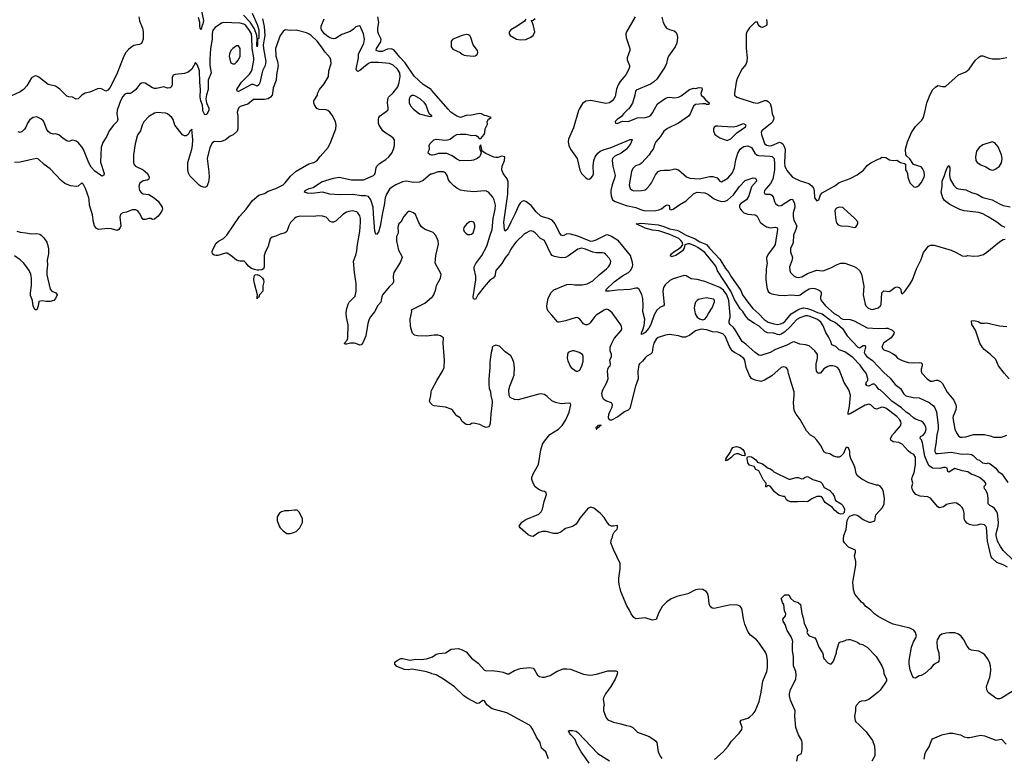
# Model space of a CAD drawing. Header units: inches. Extents: x 2220522 to 2384314, y 721474 to 893490.
# Tile 225 of 256: x 2325585 to 2336141, y 843040 to 850960. Entities that reach past the tile are written whole.
import ezdxf

# ---------------------------------------------------------------- set-up
doc = ezdxf.new("R2010")
doc.units = ezdxf.units.IN
doc.header["$MEASUREMENT"] = 0
for name, color, linetype in [('C3824', 7, 'Continuous'), ('C3825', 7, 'Continuous'), ('C3834', 7, 'Continuous'), ('C3835', 7, 'Continuous')]:
    doc.layers.add(name, color=color, linetype=linetype)

msp = doc.modelspace()

# ---------------------------------------------------------------- linework, layer by layer
at = {"layer": 'C3824', "color": 5}
for points, elevation in [([(2327926, 850000), (2327916, 849970), (2327923, 849930), (2327925, 849810), (2327924, 849790), (2327915, 849765), (2327873, 849727), (2327841, 849710), (2327790, 849672), (2327750, 849653), (2327730, 849649), (2327670, 849654), (2327650, 849637), (2327625, 849590), (2327595, 849470), (2327613, 849330), (2327616, 849270), (2327610, 849218), (2327590, 849173), (2327570, 849159), (2327530, 849172), (2327510, 849186), (2327410, 849287), (2327393, 849313), (2327387, 849350), (2327386, 849430), (2327431, 849570), (2327438, 849610), (2327440, 849670), (2327430, 849786), (2327426, 849774), (2327410, 849764), (2327390, 849730), (2327370, 849713), (2327350, 849713), (2327330, 849725), (2327248, 849828), (2327230, 849890), (2327216, 849910), (2327170, 849950), (2327150, 849957), (2327056, 849964), (2327030, 849958), (2326970, 849923), (2326915, 849865), (2326897, 849830), (2326881, 849770), (2326853, 849730), (2326845, 849710), (2326822, 849630), (2326805, 849510), (2326805, 849430), (2326810, 849410), (2326825, 849390), (2326908, 849350), (2326934, 849330), (2326954, 849310), (2326973, 849270), (2326970, 849250), (2326950, 849240), (2326909, 849231), (2326873, 849207), (2326864, 849190), (2326862, 849170), (2326871, 849130), (2326888, 849108), (2326910, 849094), (2326970, 849084), (2327028, 849050), (2327070, 849015), (2327113, 848950), (2327115, 848930), (2327108, 848910), (2327090, 848881), (2327070, 848855), (2327030, 848821), (2327010, 848819), (2326990, 848829), (2326970, 848830), (2326930, 848816), (2326910, 848818), (2326890, 848841), (2326875, 848875), (2326850, 848910), (2326830, 848920), (2326790, 848921), (2326730, 848896), (2326690, 848889), (2326665, 848875), (2326657, 848843), (2326668, 848750), (2326662, 848730), (2326648, 848710), (2326630, 848701), (2326570, 848717), (2326530, 848720), (2326430, 848711), (2326410, 848721), (2326388, 848750), (2326376, 848790), (2326367, 848867), (2326332, 848970), (2326330, 849030), (2326325, 849050), (2326290, 849149), (2326270, 849193), (2326250, 849209), (2326210, 849176), (2326190, 849172), (2326130, 849180), (2326070, 849204), (2326030, 849234), (2325910, 849361), (2325848, 849408), (2325786, 849466), (2325770, 849470), (2325730, 849465), (2325590, 849433), (2325530, 849430)], 180), ([(2326635, 850000), (2326631, 849990), (2326625, 849950), (2326636, 849890), (2326630, 849870), (2326589, 849830), (2326544, 849770), (2326520, 849710), (2326477, 849643), (2326458, 849590), (2326451, 849431), (2326490, 849310), (2326488, 849292), (2326476, 849284), (2326470, 849282), (2326450, 849293), (2326390, 849335), (2326350, 849379), (2326325, 849425), (2326268, 849568), (2326250, 849595), (2326210, 849642), (2326190, 849659), (2326170, 849666), (2326150, 849667), (2326110, 849655), (2326090, 849661), (2326050, 849685), (2326006, 849726), (2325970, 849736), (2325947, 849733), (2325910, 849745), (2325890, 849761), (2325872, 849790), (2325851, 849850), (2325835, 849875), (2325810, 849898), (2325790, 849909), (2325770, 849917), (2325730, 849910), (2325710, 849900), (2325690, 849882), (2325670, 849852), (2325651, 849809), (2325635, 849785), (2325610, 849761), (2325590, 849752), (2325570, 849757)], 160), ([(2327612, 850000), (2327612, 849990), (2327590, 849945), (2327570, 849940), (2327550, 849981), (2327548, 850000)], 160), ([(2330000, 848686), (2329932, 848712), (2329910, 848724), (2329890, 848742), (2329865, 848785), (2329830, 848870), (2329808, 848888), (2329770, 848905), (2329750, 848902), (2329743, 848897), (2329703, 848850), (2329671, 848789), (2329651, 848770), (2329643, 848750), (2329639, 848730), (2329644, 848690), (2329642, 848670), (2329626, 848634), (2329625, 848590), (2329646, 848490), (2329680, 848430), (2329685, 848410), (2329663, 848357), (2329596, 848250), (2329589, 848210), (2329594, 848150), (2329587, 848133), (2329550, 848098), (2329476, 848010), (2329466, 847990), (2329456, 847930), (2329425, 847895), (2329390, 847827), (2329346, 847774), (2329333, 847750), (2329316, 847704), (2329297, 847570), (2329264, 847496), (2329247, 847473), (2329230, 847469), (2329190, 847487), (2329170, 847490), (2329130, 847490), (2329090, 847480), (2329070, 847481), (2329066, 847490), (2329096, 847524), (2329102, 847550), (2329108, 847688), (2329090, 847770), (2329085, 847810), (2329090, 847850), (2329107, 847910), (2329117, 847930), (2329183, 847997), (2329192, 848048), (2329194, 848130), (2329173, 848250), (2329163, 848370), (2329190, 848436), (2329200, 848480), (2329207, 848550), (2329233, 848690), (2329238, 848790), (2329237, 848830), (2329230, 848857), (2329210, 848890), (2329198, 848898), (2329150, 848909), (2329115, 848905), (2329090, 848897), (2329050, 848870), (2328978, 848802), (2328950, 848788), (2328930, 848788), (2328915, 848795), (2328870, 848843), (2328830, 848855), (2328790, 848857), (2328730, 848850), (2328593, 848853), (2328550, 848842), (2328530, 848829), (2328490, 848786), (2328470, 848750), (2328450, 848690), (2328430, 848675), (2328378, 848662), (2328330, 848638), (2328290, 848629), (2328269, 848611), (2328249, 848531), (2328216, 848464), (2328205, 848430), (2328206, 848310), (2328199, 848290), (2328181, 848279), (2328150, 848274), (2328130, 848276), (2328101, 848281), (2328070, 848292), (2328037, 848317), (2328010, 848354), (2327990, 848369), (2327949, 848369), (2327910, 848381), (2327850, 848433), (2327810, 848457), (2327790, 848457), (2327710, 848432), (2327690, 848430), (2327670, 848436), (2327653, 848450), (2327647, 848470), (2327652, 848490), (2327690, 848563), (2327715, 848585), (2327770, 848615), (2327807, 848650), (2327943, 848850), (2328013, 848927), (2328080, 849020), (2328150, 849077), (2328210, 849095), (2328250, 849121), (2328330, 849149), (2328409, 849191), (2328430, 849210), (2328490, 849282), (2328550, 849337), (2328685, 849415), (2328739, 849430), (2328770, 849448), (2328806, 849494), (2328891, 849589), (2328921, 849650), (2328975, 849790), (2328979, 849830), (2328972, 849870), (2328936, 849936), (2328910, 849969), (2328890, 849985), (2328870, 849993), (2328796, 849996), (2328789, 850000)], 180), ([(2330000, 849305), (2329990, 849302), (2329910, 849235), (2329870, 849219), (2329810, 849216), (2329730, 849229), (2329690, 849223), (2329617, 849190), (2329570, 849162), (2329550, 849143), (2329517, 849090), (2329503, 849050), (2329494, 848970), (2329473, 848890), (2329450, 848746), (2329430, 848681), (2329410, 848657), (2329398, 848670), (2329394, 848694), (2329377, 848877), (2329375, 848950), (2329351, 849030), (2329323, 849063), (2329292, 849072), (2329250, 849072), (2329154, 849086), (2329010, 849082), (2328910, 849090), (2328830, 849110), (2328750, 849099), (2328710, 849098), (2328670, 849101), (2328639, 849110), (2328647, 849130), (2328690, 849149), (2328730, 849159), (2328819, 849221), (2328950, 849261), (2329010, 849270), (2329144, 849244), (2329270, 849242), (2329378, 849290), (2329390, 849300), (2329396, 849310), (2329405, 849370), (2329415, 849390), (2329443, 849417), (2329510, 849460), (2329543, 849490), (2329576, 849530), (2329593, 849570), (2329603, 849610), (2329602, 849670), (2329590, 849690), (2329569, 849709), (2329501, 849750), (2329479, 849770), (2329440, 849830), (2329432, 849850), (2329430, 849890), (2329436, 849910), (2329450, 849930), (2329533, 849990), (2329535, 850000)], 160), ([(2329808, 850000), (2329872, 849952), (2329952, 849928), (2329990, 849921), (2330000, 849926)], 160), ([(2330000, 849934), (2329983, 849943), (2329967, 849967), (2329956, 850000)], 160), ([(2330000, 849509), (2329986, 849510), (2329966, 849530), (2329968, 849550), (2329978, 849570), (2329975, 849610), (2329981, 849630), (2330000, 849648)], 140), ([(2325554, 848694), (2325590, 848680), (2325650, 848675), (2325710, 848663), (2325770, 848667), (2325799, 848659), (2325814, 848650), (2325842, 848622), (2325874, 848574), (2325884, 848550), (2325893, 848510), (2325895, 848450), (2325880, 848380), (2325884, 848330), (2325874, 848266), (2325875, 848225), (2325911, 848070), (2325930, 848048), (2325971, 848030), (2325985, 848010), (2325970, 847970), (2325950, 847950), (2325910, 847938), (2325870, 847938), (2325830, 847945), (2325790, 847938), (2325783, 847890), (2325770, 847848), (2325750, 847848), (2325730, 847889), (2325722, 847950), (2325702, 848002), (2325699, 848030), (2325710, 848110), (2325711, 848190), (2325705, 848230), (2325686, 848270), (2325628, 848350), (2325590, 848385), (2325530, 848429)], 180), ([(2330000, 847572), (2329950, 847567), (2329850, 847570), (2329819, 847579), (2329798, 847598), (2329784, 847630), (2329776, 847670), (2329771, 847750), (2329788, 847830), (2329787, 847850), (2329930, 847920), (2330000, 847982)], 180), ([(2330000, 846837), (2329988, 846848), (2329979, 846870), (2329993, 846930), (2329995, 846970), (2330000, 846983)], 180), ([(2330000, 843948), (2329948, 843968), (2329910, 843976), (2329790, 843994), (2329750, 843990), (2329712, 843992), (2329630, 844025), (2329608, 844050), (2329608, 844070), (2329633, 844090), (2329670, 844110), (2329690, 844110), (2329770, 844093), (2329830, 844104), (2329890, 844099), (2329947, 844107), (2330000, 844125)], 180)]:
    msp.add_lwpolyline(points, dxfattribs=dict(at, elevation=elevation))
for points, elevation in [([(2328130, 847968), (2328130, 847994), (2328136, 848004), (2328135, 848010), (2328101, 848130), (2328095, 848170), (2328097, 848203), (2328103, 848217), (2328110, 848225), (2328130, 848227), (2328157, 848217), (2328188, 848190), (2328200, 848170), (2328202, 848150), (2328192, 848108), (2328192, 848050), (2328157, 848010), (2328150, 847986), (2328138, 847982)], 180), ([(2328530, 845702), (2328470, 845693), (2328427, 845693), (2328390, 845682), (2328372, 845670), (2328346, 845630), (2328346, 845590), (2328365, 845530), (2328378, 845510), (2328410, 845478), (2328450, 845451), (2328490, 845451), (2328530, 845465), (2328550, 845472), (2328588, 845510), (2328618, 845570), (2328618, 845610), (2328580, 845680), (2328559, 845699)], 220)]:
    msp.add_lwpolyline(points, close=True, dxfattribs=dict(at, elevation=elevation))
at = {"layer": 'C3825', "color": 5}
for points, elevation in [([(2326862, 850990), (2326868, 850948), (2326901, 850870), (2326910, 850830), (2326908, 850750), (2326899, 850721), (2326890, 850706), (2326870, 850694), (2326810, 850682), (2326790, 850673), (2326750, 850642), (2326722, 850610), (2326701, 850570), (2326622, 850370), (2326550, 850230), (2326530, 850203), (2326510, 850192), (2326470, 850216), (2326450, 850223), (2326420, 850220), (2326337, 850183), (2326287, 850173), (2326250, 850149), (2326212, 850110), (2326190, 850109), (2326150, 850129), (2326110, 850133), (2326090, 850139), (2326015, 850215), (2325990, 850234), (2325967, 850247), (2325890, 850265), (2325790, 850345), (2325770, 850355), (2325750, 850358), (2325710, 850335), (2325660, 850250), (2325625, 850210), (2325590, 850186), (2325496, 850144)], 140), ([(2327530, 851070), (2327557, 850950), (2327550, 850916), (2327536, 850890), (2327530, 850856), (2327521, 850870), (2327516, 850890), (2327517, 850930), (2327503, 850983)], 140), ([(2328078, 851030), (2328131, 850910), (2328147, 850850), (2328150, 850761), (2328133, 850747), (2328136, 850690), (2328130, 850668), (2328126, 850690), (2328130, 850750), (2328127, 850790), (2328101, 850861), (2328055, 850935), (2327985, 851010)], 140), ([(2330000, 850205), (2329995, 850210), (2329910, 850264), (2329815, 850355), (2329717, 850497), (2329659, 850559), (2329597, 850637), (2329569, 850649), (2329530, 850644), (2329470, 850620), (2329440, 850620), (2329408, 850630), (2329409, 850650), (2329458, 850722), (2329462, 850750), (2329431, 850810), (2329425, 850830), (2329425, 850870), (2329434, 850930), (2329423, 850990)], 140), ([(2328189, 850971), (2328206, 850886), (2328212, 850790), (2328196, 850690), (2328197, 850650), (2328222, 850510), (2328215, 850470), (2328187, 850413), (2328158, 850282), (2328150, 850263), (2328131, 850249), (2328090, 850265), (2328070, 850266), (2327930, 850190), (2327915, 850195), (2327913, 850210), (2327922, 850230), (2327963, 850290), (2328050, 850377), (2328070, 850407), (2328077, 850430), (2328095, 850525), (2328096, 850550), (2328076, 850650), (2328074, 850770), (2328069, 850810), (2328050, 850845), (2328010, 850897), (2327989, 850911), (2327950, 850923), (2327770, 850930), (2327750, 850924), (2327682, 850878), (2327654, 850846), (2327647, 850813), (2327648, 850750), (2327632, 850650), (2327625, 850535), (2327625, 850470), (2327638, 850390), (2327604, 850310), (2327605, 850210), (2327587, 850153), (2327579, 850110), (2327587, 850067), (2327613, 850010), (2327612, 850000)], 160), ([(2329535, 850000), (2329536, 850010), (2329529, 850071), (2329537, 850123), (2329539, 850130), (2329590, 850174), (2329639, 850241), (2329655, 850285), (2329665, 850350), (2329660, 850390), (2329635, 850430), (2329590, 850474), (2329550, 850492), (2329430, 850502), (2329350, 850500), (2329330, 850494), (2329310, 850480), (2329230, 850414), (2329210, 850406), (2329201, 850410), (2329193, 850430), (2329217, 850550), (2329218, 850590), (2329274, 850710), (2329282, 850750), (2329270, 850810), (2329234, 850890), (2329230, 850894), (2329210, 850892), (2329190, 850882), (2329163, 850857), (2329127, 850833), (2329038, 850802), (2328970, 850759), (2328950, 850755), (2328910, 850767), (2328873, 850790), (2328851, 850810), (2328822, 850850), (2328816, 850870), (2328816, 850890), (2328848, 850970)], 160), ([(2328789, 850000), (2328770, 850009), (2328746, 850046), (2328737, 850070), (2328737, 850090), (2328779, 850150), (2328779, 850170), (2328799, 850210), (2328850, 850271), (2328894, 850350), (2328901, 850410), (2328923, 850490), (2328922, 850530), (2328912, 850552), (2328856, 850616), (2328821, 850670), (2328775, 850730), (2328710, 850792), (2328690, 850806), (2328658, 850818), (2328550, 850848), (2328490, 850845), (2328430, 850850), (2328410, 850832), (2328378, 850790), (2328327, 850650), (2328331, 850570), (2328350, 850510), (2328357, 850470), (2328337, 850370), (2328335, 850310), (2328304, 850230), (2328297, 850170), (2328290, 850150), (2328274, 850130), (2328250, 850111), (2328210, 850104), (2328090, 850104), (2328030, 850056), (2327949, 850030), (2327929, 850010), (2327926, 850000)], 180), ([(2327548, 850000), (2327544, 850044), (2327527, 850090), (2327521, 850130), (2327525, 850210), (2327515, 850290), (2327512, 850410), (2327490, 850474), (2327470, 850502), (2327431, 850430), (2327390, 850399), (2327350, 850382), (2327250, 850374), (2327230, 850365), (2327220, 850340), (2327219, 850261), (2327210, 850237), (2327198, 850230), (2327170, 850227), (2327130, 850240), (2327050, 850222), (2327030, 850224), (2327008, 850230), (2326930, 850280), (2326910, 850283), (2326890, 850279), (2326873, 850267), (2326830, 850212), (2326790, 850178), (2326770, 850170), (2326730, 850169), (2326710, 850159), (2326690, 850135), (2326664, 850090), (2326635, 850000)], 160), ([(2329956, 850000), (2329938, 850050), (2329924, 850070), (2329880, 850110), (2329830, 850140), (2329810, 850148), (2329790, 850146), (2329770, 850132), (2329759, 850110), (2329759, 850070), (2329776, 850036), (2329803, 850003), (2329808, 850000)], 160)]:
    msp.add_lwpolyline(points, dxfattribs=dict(at, elevation=elevation))
at = {"layer": 'C3825', "color": 5, "elevation": 180}
msp.add_lwpolyline([(2327930, 850681), (2327910, 850679), (2327870, 850652), (2327849, 850631), (2327833, 850590), (2327830, 850570), (2327836, 850536), (2327850, 850498), (2327870, 850487), (2327890, 850488), (2327910, 850504), (2327930, 850530), (2327950, 850570), (2327949, 850650)], close=True, dxfattribs=at)
at = {"layer": 'C3834', "color": 5}
for points, elevation in [([(2330000, 849648), (2330024, 849670), (2330050, 849679), (2330148, 849668), (2330170, 849670), (2330200, 849680), (2330238, 849710), (2330270, 849728), (2330308, 849732), (2330370, 849731), (2330430, 849720), (2330470, 849721), (2330491, 849711), (2330510, 849685), (2330530, 849687), (2330564, 849730), (2330573, 849750), (2330576, 849790), (2330600, 849840), (2330598, 849870), (2330610, 849894), (2330638, 849910), (2330588, 849930), (2330570, 849933), (2330537, 849950), (2330513, 849953), (2330430, 849937), (2330370, 849932), (2330310, 849912), (2330270, 849924), (2330207, 849970), (2330180, 850000)], 140), ([(2330000, 849926), (2330008, 849930), (2330000, 849934)], 160), ([(2331583, 850000), (2331575, 849985), (2331521, 849799), (2331470, 849678), (2331464, 849650), (2331471, 849610), (2331490, 849572), (2331563, 849470), (2331590, 849348), (2331610, 849312), (2331650, 849268), (2331670, 849253), (2331690, 849251), (2331710, 849261), (2331730, 849284), (2331737, 849310), (2331732, 849390), (2331742, 849450), (2331755, 849490), (2331785, 849530), (2331810, 849549), (2331850, 849567), (2331914, 849586), (2332130, 849676), (2332150, 849675), (2332152, 849670), (2332133, 849630), (2332089, 849570), (2332034, 849530), (2331965, 849495), (2331941, 849470), (2331936, 849450), (2331943, 849390), (2331968, 849290), (2331966, 849270), (2331936, 849190), (2331924, 849130), (2331922, 849102), (2331926, 849070), (2331940, 849030), (2331968, 849010), (2332088, 848968), (2332190, 848945), (2332250, 848920), (2332290, 848910), (2332405, 848915), (2332439, 848921), (2332467, 848933), (2332510, 848967), (2332530, 848975), (2332548, 848968), (2332553, 848950), (2332551, 848930), (2332570, 848920), (2332590, 848929), (2332661, 848979), (2332730, 849018), (2332810, 849092), (2332830, 849105), (2332850, 849110), (2332930, 849104), (2332970, 849087), (2333024, 849044), (2333064, 849024), (2333110, 849012), (2333150, 849013), (2333174, 849026), (2333238, 849082), (2333302, 849170), (2333364, 849236), (2333450, 849265), (2333470, 849260), (2333482, 849250), (2333483, 849230), (2333432, 849168), (2333404, 849070), (2333377, 849030), (2333317, 848990), (2333304, 848970), (2333304, 848950), (2333312, 848930), (2333326, 848910), (2333350, 848890), (2333390, 848875), (2333469, 848869), (2333482, 848862), (2333490, 848855), (2333524, 848790), (2333550, 848766), (2333590, 848740), (2333630, 848728), (2333690, 848735), (2333707, 848727), (2333709, 848709), (2333683, 848550), (2333675, 848530), (2333615, 848450), (2333592, 848410), (2333591, 848390), (2333600, 848350), (2333587, 848290), (2333584, 848176), (2333594, 848090), (2333610, 848046), (2333630, 848028), (2333650, 848020), (2333725, 848005), (2333790, 848002), (2333850, 848010), (2333930, 848003), (2333954, 848010), (2334005, 848050), (2334050, 848074), (2334082, 848082), (2334110, 848079), (2334150, 848064), (2334172, 848050), (2334178, 848030), (2334179, 848010), (2334171, 847990), (2334171, 847971), (2334178, 847950), (2334225, 847890), (2334319, 847810), (2334364, 847784), (2334390, 847760), (2334410, 847748), (2334490, 847744), (2334532, 847732), (2334670, 847655), (2334789, 847649), (2334873, 847653), (2334891, 847651), (2334939, 847630), (2334962, 847610), (2334956, 847590), (2334928, 847550), (2334848, 847490), (2334830, 847450), (2334840, 847430), (2334850, 847419), (2334903, 847403), (2334941, 847381), (2334970, 847361), (2334996, 847330), (2335045, 847305), (2335110, 847285), (2335170, 847281), (2335230, 847283), (2335250, 847279), (2335261, 847270), (2335262, 847250), (2335249, 847211), (2335249, 847190), (2335258, 847170), (2335314, 847110), (2335350, 847085), (2335370, 847085), (2335410, 847095), (2335430, 847093), (2335459, 847079), (2335480, 847060), (2335530, 846965), (2335601, 846881), (2335623, 846830), (2335626, 846810), (2335622, 846778), (2335594, 846710), (2335591, 846689), (2335610, 846570), (2335628, 846530), (2335650, 846499), (2335670, 846485), (2335690, 846483), (2335728, 846488), (2335810, 846512), (2335930, 846511), (2335990, 846499), (2336030, 846485), (2336070, 846482), (2336110, 846484), (2336170, 846505)], 140), ([(2332110, 850000), (2332058, 849950), (2332037, 849923), (2331991, 849890), (2331971, 849870), (2331972, 849852), (2331990, 849848), (2332049, 849871), (2332110, 849869), (2332210, 849908), (2332290, 849911), (2332330, 849922), (2332350, 849937), (2332370, 849962), (2332391, 850000)], 160), ([(2332795, 850000), (2332775, 849950), (2332755, 849925), (2332650, 849849), (2332530, 849793), (2332490, 849766), (2332454, 849706), (2332407, 849650), (2332396, 849630), (2332376, 849570), (2332354, 849546), (2332335, 849510), (2332250, 849420), (2332232, 849408), (2332187, 849393), (2332157, 849364), (2332146, 849334), (2332119, 849190), (2332131, 849150), (2332150, 849131), (2332170, 849126), (2332250, 849127), (2332290, 849136), (2332310, 849150), (2332337, 849183), (2332357, 849210), (2332402, 849298), (2332430, 849331), (2332457, 849343), (2332490, 849348), (2332550, 849345), (2332610, 849361), (2332650, 849351), (2332735, 849275), (2332770, 849261), (2332870, 849255), (2332983, 849277), (2333018, 849278), (2333063, 849263), (2333090, 849228), (2333110, 849220), (2333178, 849262), (2333224, 849316), (2333248, 849370), (2333263, 849457), (2333283, 849530), (2333310, 849573), (2333330, 849591), (2333350, 849601), (2333390, 849606), (2333430, 849590), (2333465, 849530), (2333490, 849508), (2333510, 849503), (2333630, 849498), (2333653, 849493), (2333674, 849470), (2333679, 849410), (2333676, 849350), (2333659, 849250), (2333635, 849205), (2333569, 849130), (2333566, 849106), (2333574, 849094), (2333586, 849090), (2333630, 849088), (2333650, 849079), (2333662, 849062), (2333676, 849010), (2333688, 848990), (2333710, 848970), (2333725, 848965), (2333750, 848969), (2333850, 849033), (2333870, 849034), (2333875, 849030), (2333891, 848990), (2333894, 848950), (2333879, 848890), (2333876, 848850), (2333886, 848810), (2333917, 848750), (2333908, 848710), (2333881, 848650), (2333878, 848570), (2333871, 848549), (2333849, 848510), (2333850, 848470), (2333869, 848410), (2333865, 848375), (2333839, 848310), (2333841, 848270), (2333850, 848250), (2333889, 848209), (2333910, 848198), (2333930, 848194), (2333970, 848204), (2334030, 848237), (2334110, 848268), (2334130, 848273), (2334190, 848267), (2334210, 848272), (2334290, 848303), (2334350, 848336), (2334390, 848350), (2334430, 848350), (2334533, 848313), (2334558, 848298), (2334588, 848270), (2334609, 848230), (2334636, 848104), (2334630, 848010), (2334649, 847909), (2334658, 847890), (2334678, 847870), (2334710, 847855), (2334730, 847852), (2334790, 847869), (2334813, 847890), (2334820, 847910), (2334830, 848030), (2334850, 848051), (2334910, 848044), (2334966, 848090), (2334990, 848094), (2335013, 848090), (2335031, 848070), (2335035, 848035), (2335043, 848023), (2335050, 848021), (2335070, 848043), (2335132, 848128), (2335158, 848170), (2335199, 848290), (2335250, 848390), (2335276, 848464), (2335328, 848532), (2335350, 848544), (2335390, 848541), (2335572, 848490), (2335625, 848465), (2335690, 848427), (2335730, 848426), (2335750, 848431), (2335810, 848423), (2335870, 848428), (2335918, 848441), (2335954, 848466), (2336090, 848579), (2336130, 848602), (2336150, 848607)], 160), ([(2333647, 850000), (2333652, 849952), (2333669, 849910), (2333667, 849890), (2333655, 849865), (2333636, 849844), (2333541, 849770), (2333535, 849750), (2333539, 849730), (2333570, 849634), (2333590, 849615), (2333627, 849607), (2333650, 849610), (2333730, 849645), (2333750, 849641), (2333768, 849628), (2333782, 849602), (2333792, 849570), (2333784, 849424), (2333790, 849391), (2333810, 849344), (2333870, 849270), (2333951, 849231), (2334044, 849204), (2334079, 849179), (2334095, 849155), (2334103, 849130), (2334107, 849050), (2334130, 849016), (2334152, 849028), (2334170, 849082), (2334190, 849105), (2334323, 849177), (2334370, 849216), (2334490, 849257), (2334563, 849297), (2334633, 849347), (2334670, 849395), (2334710, 849426), (2334790, 849466), (2334810, 849471), (2334830, 849485), (2334870, 849482), (2334910, 849458), (2334950, 849451), (2334990, 849452), (2335027, 849427), (2335070, 849418), (2335082, 849410), (2335082, 849350), (2335098, 849330), (2335105, 849310), (2335107, 849270), (2335130, 849211), (2335170, 849167), (2335190, 849164), (2335210, 849171), (2335230, 849187), (2335250, 849211), (2335282, 849270), (2335286, 849290), (2335283, 849330), (2335266, 849366), (2335250, 849383), (2335169, 849409), (2335159, 849419), (2335130, 849469), (2335095, 849495), (2335085, 849510), (2335082, 849570), (2335102, 849650), (2335148, 849752), (2335190, 849814), (2335257, 849883), (2335274, 849910), (2335295, 850000)], 180), ([(2336174, 845090), (2336130, 845114), (2336060, 845140), (2336010, 845186), (2336000, 845200), (2335961, 845370), (2335950, 845515), (2335944, 845530), (2335930, 845544), (2335890, 845551), (2335850, 845541), (2335810, 845538), (2335768, 845548), (2335742, 845562), (2335718, 845590), (2335712, 845610), (2335712, 845670), (2335701, 845710), (2335689, 845730), (2335669, 845750), (2335630, 845776), (2335610, 845781), (2335545, 845770), (2335520, 845760), (2335490, 845736), (2335447, 845727), (2335430, 845735), (2335350, 845831), (2335323, 845843), (2335239, 845850), (2335194, 845870), (2335165, 845905), (2335154, 845930), (2335151, 845950), (2335159, 845990), (2335150, 846030), (2335153, 846050), (2335175, 846105), (2335187, 846167), (2335191, 846190), (2335190, 846270), (2335170, 846296), (2335135, 846315), (2335110, 846337), (2335045, 846410), (2335010, 846427), (2334950, 846434), (2334926, 846450), (2334920, 846470), (2334942, 846510), (2334965, 846530), (2335030, 846604), (2335036, 846630), (2335033, 846650), (2335023, 846670), (2334990, 846704), (2334870, 846795), (2334850, 846803), (2334830, 846806), (2334770, 846785), (2334750, 846790), (2334712, 846830), (2334690, 846836), (2334650, 846828), (2334490, 846735), (2334468, 846728), (2334466, 846746), (2334483, 846817), (2334493, 846933), (2334474, 846990), (2334426, 847070), (2334371, 847210), (2334354, 847230), (2334330, 847242), (2334302, 847250), (2334270, 847250), (2334250, 847243), (2334205, 847215), (2334170, 847170), (2334145, 847170), (2334128, 847190), (2334124, 847230), (2334125, 847270), (2334138, 847330), (2334138, 847370), (2334110, 847409), (2334050, 847464), (2334010, 847475), (2333950, 847481), (2333890, 847504), (2333870, 847503), (2333811, 847469), (2333690, 847423), (2333630, 847391), (2333530, 847358), (2333510, 847362), (2333470, 847390), (2333370, 847480), (2333330, 847510), (2333256, 847636), (2333239, 847659), (2333203, 847690), (2333191, 847710), (2333190, 847730), (2333202, 847770), (2333203, 847790), (2333188, 847950), (2333165, 848010), (2333130, 848061), (2333090, 848089), (2332930, 848152), (2332850, 848174), (2332783, 848183), (2332730, 848213), (2332710, 848218), (2332590, 848183), (2332557, 848163), (2332504, 848116), (2332489, 848090), (2332480, 848050), (2332496, 847904), (2332488, 847890), (2332447, 847873), (2332415, 847845), (2332386, 847794), (2332350, 847693), (2332330, 847653), (2332290, 847606), (2332270, 847593), (2332250, 847586), (2332250, 847602), (2332266, 847634), (2332280, 847680), (2332286, 847750), (2332265, 847830), (2332270, 847890), (2332265, 847970), (2332254, 848014), (2332228, 848068), (2332210, 848080), (2332190, 848080), (2332130, 848068), (2331990, 848061), (2331909, 848049), (2331869, 848050), (2331875, 848070), (2331960, 848150), (2332047, 848213), (2332113, 848250), (2332133, 848270), (2332154, 848310), (2332158, 848330), (2332155, 848355), (2332133, 848433), (2332006, 848590), (2331930, 848637), (2331890, 848652), (2331870, 848649), (2331763, 848597), (2331730, 848585), (2331710, 848583), (2331690, 848587), (2331570, 848638), (2331490, 848662), (2331450, 848663), (2331410, 848644), (2331390, 848651), (2331370, 848680), (2331326, 848770), (2331293, 848810), (2331253, 848830), (2331201, 848841), (2331174, 848854), (2331121, 848901), (2331070, 848966), (2331010, 849011), (2330990, 849019), (2330970, 849011), (2330950, 848992), (2330935, 848970), (2330898, 848882), (2330849, 848790), (2330830, 848743), (2330810, 848710), (2330790, 848694), (2330782, 848710), (2330777, 848790), (2330818, 849090), (2330822, 849222), (2330813, 849253), (2330768, 849310), (2330754, 849350), (2330758, 849390), (2330784, 849450), (2330788, 849488), (2330750, 849496), (2330716, 849484), (2330690, 849482), (2330670, 849486), (2330584, 849524), (2330542, 849550), (2330530, 849619), (2330521, 849610), (2330514, 849590), (2330518, 849570), (2330534, 849534), (2330526, 849510), (2330513, 849490), (2330490, 849473), (2330450, 849453), (2330430, 849449), (2330307, 849447), (2330270, 849464), (2330221, 849501), (2330164, 849524), (2330075, 849525), (2330032, 849510), (2330010, 849508), (2330000, 849509)], 140), ([(2336235, 843765), (2336110, 843684), (2336090, 843676), (2336070, 843676), (2336050, 843686), (2335970, 843744), (2335953, 843773), (2335949, 843810), (2335985, 843910), (2335994, 843950), (2335996, 843990), (2335992, 844030), (2335981, 844070), (2335962, 844110), (2335932, 844150), (2335908, 844168), (2335867, 844187), (2335790, 844200), (2335769, 844209), (2335742, 844242), (2335707, 844310), (2335679, 844350), (2335650, 844371), (2335610, 844384), (2335554, 844386), (2335518, 844382), (2335470, 844372), (2335446, 844354), (2335421, 844310), (2335417, 844290), (2335423, 844223), (2335439, 844170), (2335443, 844110), (2335439, 844081), (2335431, 844069), (2335403, 844057), (2335380, 844040), (2335350, 844004), (2335290, 843949), (2335250, 843929), (2335230, 843924), (2335190, 843899), (2335170, 843902), (2335166, 843906), (2335150, 843938), (2335133, 843990), (2335121, 844050), (2335121, 844090), (2335145, 844230), (2335169, 844290), (2335194, 844330), (2335199, 844350), (2335189, 844390), (2335170, 844415), (2335130, 844434), (2334950, 844478), (2334910, 844495), (2334790, 844561), (2334750, 844590), (2334709, 844629), (2334655, 844670), (2334635, 844695), (2334610, 844715), (2334540, 844800), (2334524, 844850), (2334517, 844930), (2334549, 845110), (2334549, 845149), (2334535, 845210), (2334546, 845250), (2334546, 845270), (2334470, 845304), (2334429, 845350), (2334419, 845370), (2334416, 845390), (2334421, 845430), (2334447, 845493), (2334458, 845590), (2334473, 845627), (2334484, 845636), (2334530, 845655), (2334550, 845651), (2334570, 845643), (2334630, 845601), (2334690, 845571), (2334710, 845571), (2334753, 845587), (2334764, 845650), (2334837, 845730), (2334852, 845768), (2334858, 845830), (2334844, 845910), (2334830, 845938), (2334810, 845958), (2334790, 845968), (2334770, 845968), (2334690, 845994), (2334613, 846033), (2334569, 846070), (2334553, 846093), (2334543, 846150), (2334529, 846190), (2334495, 846250), (2334485, 846290), (2334484, 846330), (2334470, 846368), (2334450, 846378), (2334442, 846370), (2334418, 846310), (2334384, 846276), (2334370, 846269), (2334351, 846269), (2334310, 846280), (2334270, 846303), (2334230, 846313), (2334207, 846327), (2334175, 846395), (2334133, 846453), (2334102, 846482), (2334065, 846505), (2334019, 846550), (2333954, 846674), (2333909, 846730), (2333889, 846770), (2333881, 846850), (2333890, 846930), (2333887, 846970), (2333855, 847070), (2333847, 847110), (2333826, 847166), (2333821, 847210), (2333804, 847230), (2333777, 847237), (2333750, 847229), (2333650, 847141), (2333570, 847094), (2333530, 847082), (2333470, 847094), (2333431, 847111), (2333410, 847144), (2333375, 847230), (2333360, 847310), (2333350, 847327), (2333304, 847364), (2333250, 847391), (2333223, 847410), (2333195, 847455), (2333150, 847567), (2333122, 847590), (2333070, 847610), (2333013, 847613), (2332950, 847635), (2332890, 847641), (2332830, 847625), (2332770, 847579), (2332725, 847555), (2332690, 847557), (2332650, 847570), (2332550, 847586), (2332510, 847579), (2332430, 847553), (2332410, 847536), (2332385, 847490), (2332373, 847450), (2332366, 847390), (2332348, 847372), (2332310, 847352), (2332290, 847335), (2332263, 847297), (2332229, 847271), (2332222, 847258), (2332212, 847188), (2332215, 847110), (2332187, 847030), (2332128, 846792), (2332110, 846774), (2332070, 846756), (2331997, 846703), (2331930, 846665), (2331910, 846666), (2331896, 846690), (2331903, 846730), (2331918, 846770), (2331936, 846804), (2331941, 846830), (2331930, 846852), (2331870, 846874), (2331849, 846889), (2331833, 846913), (2331827, 846950), (2331837, 846990), (2331877, 847063), (2331895, 847110), (2331886, 847190), (2331889, 847211), (2331901, 847239), (2331914, 847250), (2331918, 847270), (2331913, 847310), (2331930, 847350), (2331930, 847370), (2331915, 847410), (2331917, 847450), (2331933, 847490), (2331960, 847540), (2332036, 847630), (2332041, 847650), (2332038, 847670), (2332029, 847689), (2331936, 847816), (2331897, 847850), (2331875, 847855), (2331850, 847846), (2331764, 847790), (2331750, 847777), (2331700, 847710), (2331690, 847699), (2331670, 847689), (2331650, 847689), (2331630, 847700), (2331590, 847748), (2331570, 847763), (2331550, 847765), (2331436, 847730), (2331370, 847715), (2331357, 847717), (2331350, 847719), (2331291, 847791), (2331250, 847833), (2331241, 847861), (2331238, 847890), (2331250, 847975), (2331284, 848036), (2331310, 848065), (2331450, 848122), (2331490, 848124), (2331537, 848116), (2331617, 848117), (2331670, 848128), (2331730, 848161), (2331796, 848224), (2331877, 848290), (2331899, 848310), (2331912, 848330), (2331920, 848350), (2331921, 848370), (2331910, 848398), (2331866, 848446), (2331850, 848456), (2331830, 848460), (2331770, 848460), (2331730, 848467), (2331650, 848500), (2331610, 848510), (2331570, 848498), (2331470, 848428), (2331436, 848410), (2331390, 848407), (2331320, 848420), (2331293, 848433), (2331278, 848450), (2331212, 848592), (2331170, 848614), (2331110, 848674), (2331090, 848688), (2331070, 848695), (2331050, 848692), (2331010, 848672), (2330990, 848656), (2330910, 848582), (2330890, 848558), (2330850, 848500), (2330826, 848450), (2330790, 848407), (2330753, 848347), (2330690, 848270), (2330680, 848210), (2330662, 848190), (2330630, 848169), (2330563, 848097), (2330498, 848010), (2330470, 847959), (2330450, 847968), (2330445, 847990), (2330477, 848170), (2330475, 848210), (2330456, 848290), (2330459, 848310), (2330476, 848344), (2330540, 848430), (2330595, 848530), (2330628, 848650), (2330651, 848709), (2330662, 848830), (2330683, 848930), (2330685, 848970), (2330673, 849030), (2330657, 849057), (2330610, 849110), (2330590, 849122), (2330570, 849126), (2330450, 849115), (2330350, 849124), (2330310, 849132), (2330272, 849152), (2330238, 849178), (2330199, 849219), (2330183, 849243), (2330167, 849290), (2330150, 849318), (2330130, 849327), (2330110, 849330), (2330070, 849330), (2330000, 849305)], 160), ([(2336149, 848730), (2336110, 848749), (2336062, 848790), (2335970, 848846), (2335910, 848877), (2335870, 848892), (2335710, 848911), (2335666, 848926), (2335557, 848977), (2335502, 849022), (2335482, 849050), (2335466, 849110), (2335475, 849170), (2335477, 849230), (2335502, 849290), (2335510, 849326), (2335530, 849371), (2335550, 849398), (2335556, 849370), (2335555, 849290), (2335562, 849250), (2335602, 849182), (2335630, 849155), (2335650, 849145), (2335730, 849134), (2335790, 849108), (2335850, 849089), (2335913, 849053), (2336010, 849029), (2336090, 848985), (2336129, 848969), (2336205, 848955)], 160), ([(2336240, 845160), (2336128, 845268), (2336099, 845310), (2336070, 845370), (2336055, 845430), (2336055, 845450), (2336074, 845530), (2336078, 845570), (2336067, 845667), (2336063, 845683), (2336038, 845718), (2336016, 845736), (2335985, 845750), (2335969, 845770), (2335969, 845829), (2335961, 845881), (2335940, 845920), (2335930, 845930), (2335927, 845950), (2335930, 845962), (2335943, 845977), (2335944, 845990), (2335927, 846010), (2335876, 846050), (2335830, 846073), (2335786, 846086), (2335750, 846111), (2335690, 846121), (2335610, 846147), (2335547, 846107), (2335535, 846115), (2335528, 846150), (2335510, 846159), (2335490, 846158), (2335450, 846146), (2335370, 846150), (2335337, 846177), (2335321, 846201), (2335290, 846281), (2335264, 846424), (2335254, 846454), (2335239, 846470), (2335244, 846490), (2335270, 846506), (2335290, 846525), (2335297, 846543), (2335302, 846570), (2335300, 846590), (2335290, 846614), (2335270, 846639), (2335250, 846654), (2335190, 846676), (2335170, 846688), (2335130, 846728), (2335090, 846753), (2335039, 846799), (2334936, 846870), (2334850, 846957), (2334810, 846990), (2334796, 846996), (2334771, 847030), (2334750, 847050), (2334727, 847053), (2334690, 847032), (2334670, 847035), (2334658, 847050), (2334664, 847076), (2334679, 847090), (2334680, 847110), (2334667, 847150), (2334659, 847170), (2334628, 847208), (2334597, 847257), (2334518, 847338), (2334430, 847399), (2334370, 847421), (2334335, 847455), (2334293, 847473), (2334282, 847510), (2334258, 847558), (2334227, 847607), (2334198, 847678), (2334175, 847715), (2334154, 847734), (2334130, 847750), (2334050, 847781), (2334030, 847785), (2334010, 847783), (2333950, 847764), (2333916, 847744), (2333876, 847704), (2333850, 847671), (2333783, 847610), (2333750, 847588), (2333730, 847582), (2333710, 847584), (2333670, 847599), (2333604, 847604), (2333575, 847615), (2333514, 847674), (2333462, 847702), (2333403, 847743), (2333365, 847785), (2333337, 847830), (2333310, 847861), (2333250, 847961), (2333208, 848048), (2333066, 848266), (2333051, 848310), (2333039, 848330), (2332930, 848463), (2332857, 848517), (2332831, 848531), (2332770, 848555), (2332750, 848557), (2332715, 848545), (2332708, 848510), (2332690, 848481), (2332619, 848430), (2332570, 848417), (2332561, 848430), (2332575, 848450), (2332597, 848470), (2332654, 848506), (2332677, 848523), (2332690, 848543), (2332696, 848544), (2332691, 848570), (2332674, 848594), (2332653, 848613), (2332557, 848657), (2332437, 848697), (2332370, 848702), (2332290, 848723), (2332195, 848770), (2332250, 848778), (2332430, 848759), (2332490, 848743), (2332550, 848719), (2332630, 848703), (2332650, 848697), (2332730, 848650), (2332826, 848610), (2332877, 848577), (2332950, 848549), (2332981, 848510), (2333092, 848392), (2333152, 848292), (2333187, 848250), (2333209, 848209), (2333316, 848056), (2333336, 848010), (2333390, 847930), (2333444, 847864), (2333510, 847807), (2333566, 847746), (2333610, 847715), (2333670, 847697), (2333710, 847690), (2333743, 847697), (2333770, 847709), (2333793, 847727), (2333855, 847805), (2333927, 847850), (2333950, 847861), (2333990, 847870), (2334030, 847864), (2334074, 847850), (2334140, 847820), (2334190, 847807), (2334277, 847737), (2334330, 847714), (2334350, 847699), (2334405, 847650), (2334457, 847570), (2334570, 847447), (2334590, 847441), (2334630, 847466), (2334650, 847466), (2334654, 847450), (2334639, 847390), (2334649, 847369), (2334668, 847348), (2334730, 847305), (2334850, 847177), (2334916, 847116), (2334970, 847047), (2335027, 847007), (2335061, 846950), (2335081, 846930), (2335090, 846925), (2335166, 846910), (2335230, 846904), (2335336, 846856), (2335381, 846821), (2335397, 846797), (2335415, 846755), (2335434, 846610), (2335433, 846570), (2335419, 846510), (2335409, 846410), (2335395, 846350), (2335397, 846330), (2335409, 846310), (2335430, 846308), (2335570, 846323), (2335690, 846302), (2335750, 846303), (2335790, 846296), (2335808, 846288), (2335850, 846245), (2335876, 846236), (2335908, 846210), (2335950, 846201), (2335970, 846207), (2335990, 846199), (2336049, 846150), (2336077, 846117), (2336116, 846090), (2336178, 845998)], 120), ([(2330000, 847982), (2330010, 847990), (2330025, 848010), (2330045, 848070), (2330052, 848110), (2330096, 848190), (2330105, 848230), (2330039, 848350), (2330045, 848430), (2330074, 848554), (2330070, 848588), (2330047, 848647), (2330018, 848678), (2330000, 848686)], 180), ([(2336193, 847110), (2336139, 847170), (2336081, 847250), (2336050, 847315), (2335994, 847370), (2335924, 847424), (2335906, 847446), (2335879, 847490), (2335833, 847630), (2335794, 847690), (2335788, 847730), (2335815, 847735), (2335862, 847722), (2335890, 847707), (2335930, 847706), (2335950, 847711), (2336090, 847679), (2336169, 847671)], 140), ([(2330000, 846983), (2330003, 846990), (2330056, 847090), (2330117, 847190), (2330135, 847230), (2330138, 847310), (2330126, 847490), (2330129, 847550), (2330098, 847570), (2330070, 847576), (2330030, 847576), (2330000, 847572)], 180), ([(2333033, 843027), (2333127, 843110), (2333180, 843170), (2333216, 843224), (2333299, 843310), (2333326, 843350), (2333330, 843370), (2333309, 843430), (2333319, 843450), (2333390, 843470), (2333410, 843482), (2333450, 843518), (2333470, 843545), (2333514, 843650), (2333536, 843750), (2333553, 843867), (2333596, 843970), (2333602, 844010), (2333602, 844090), (2333597, 844137), (2333584, 844170), (2333510, 844282), (2333484, 844310), (2333421, 844361), (2333394, 844394), (2333358, 844478), (2333345, 844535), (2333332, 844630), (2333325, 844650), (2333310, 844670), (2333270, 844684), (2333190, 844682), (2333030, 844648), (2333010, 844650), (2332988, 844668), (2332976, 844696), (2332971, 844771), (2332958, 844810), (2332944, 844830), (2332910, 844849), (2332872, 844852), (2332830, 844848), (2332750, 844804), (2332630, 844776), (2332569, 844751), (2332522, 844718), (2332474, 844666), (2332437, 844603), (2332410, 844529), (2332370, 844522), (2332290, 844546), (2332190, 844537), (2332170, 844549), (2332141, 844590), (2332124, 844630), (2332096, 844676), (2332029, 844829), (2332014, 844890), (2332009, 844930), (2332009, 844970), (2332024, 845070), (2332022, 845130), (2331950, 845278), (2331924, 845350), (2331929, 845389), (2331939, 845410), (2331944, 845436), (2331957, 845463), (2331990, 845498), (2331996, 845510), (2331995, 845535), (2331990, 845538), (2331951, 845529), (2331930, 845529), (2331910, 845539), (2331886, 845566), (2331850, 845622), (2331809, 845669), (2331741, 845721), (2331710, 845734), (2331679, 845721), (2331590, 845614), (2331550, 845550), (2331513, 845527), (2331437, 845503), (2331390, 845470), (2331350, 845452), (2331310, 845449), (2331231, 845471), (2331189, 845471), (2331150, 845461), (2331090, 845419), (2331070, 845421), (2331037, 845437), (2330949, 845510), (2330939, 845530), (2330968, 845572), (2331010, 845599), (2331150, 845657), (2331176, 845684), (2331190, 845710), (2331208, 845792), (2331234, 845870), (2331230, 845886), (2331210, 845902), (2331190, 845905), (2331150, 845922), (2331112, 845950), (2331090, 845990), (2331077, 846030), (2331076, 846050), (2331091, 846090), (2331146, 846190), (2331171, 846349), (2331191, 846409), (2331210, 846439), (2331270, 846512), (2331363, 846570), (2331400, 846610), (2331439, 846670), (2331476, 846750), (2331493, 846830), (2331490, 846846), (2331469, 846849), (2331390, 846840), (2331330, 846854), (2331290, 846874), (2331239, 846919), (2331210, 846940), (2331170, 846947), (2331150, 846946), (2330930, 846884), (2330890, 846887), (2330845, 846910), (2330832, 846932), (2330830, 846990), (2330840, 847030), (2330886, 847150), (2330890, 847230), (2330883, 847283), (2330870, 847322), (2330850, 847354), (2330790, 847399), (2330730, 847459), (2330690, 847469), (2330661, 847459), (2330652, 847450), (2330652, 847430), (2330641, 847390), (2330625, 847290), (2330625, 847230), (2330613, 847110), (2330613, 847050), (2330619, 847010), (2330632, 846970), (2330635, 846930), (2330650, 846870), (2330650, 846850), (2330636, 846730), (2330630, 846630), (2330623, 846610), (2330610, 846594), (2330587, 846587), (2330557, 846597), (2330519, 846619), (2330450, 846634), (2330430, 846629), (2330410, 846614), (2330370, 846619), (2330329, 846650), (2330309, 846690), (2330270, 846713), (2330252, 846732), (2330230, 846769), (2330210, 846783), (2330150, 846804), (2330030, 846820), (2330010, 846827), (2330000, 846837)], 180), ([(2333917, 843010), (2333929, 843071), (2333968, 843092), (2333975, 843135), (2333975, 843205), (2333969, 843230), (2333934, 843290), (2333905, 843370), (2333896, 843490), (2333898, 843550), (2333850, 843662), (2333839, 843710), (2333838, 843730), (2333850, 843776), (2333906, 843890), (2333910, 843930), (2333905, 843970), (2333883, 844030), (2333881, 844130), (2333869, 844191), (2333869, 844270), (2333873, 844290), (2333870, 844306), (2333854, 844350), (2333814, 844410), (2333793, 844473), (2333769, 844511), (2333768, 844532), (2333794, 844566), (2333798, 844590), (2333783, 844623), (2333778, 844690), (2333762, 844710), (2333756, 844736), (2333748, 844752), (2333788, 844792), (2333830, 844794), (2333852, 844752), (2333886, 844726), (2333930, 844711), (2333955, 844690), (2333972, 844592), (2333986, 844546), (2333996, 844490), (2334031, 844410), (2334026, 844390), (2334030, 844374), (2334050, 844352), (2334111, 844331), (2334125, 844310), (2334152, 844230), (2334192, 844172), (2334198, 844150), (2334198, 844130), (2334206, 844110), (2334250, 844065), (2334270, 844052), (2334290, 844052), (2334310, 844082), (2334344, 844170), (2334344, 844190), (2334370, 844282), (2334386, 844290), (2334410, 844294), (2334448, 844312), (2334470, 844315), (2334490, 844313), (2334566, 844286), (2334590, 844266), (2334622, 844262), (2334670, 844230), (2334766, 844130), (2334830, 844030), (2334845, 843990), (2334851, 843950), (2334879, 843890), (2334877, 843870), (2334859, 843841), (2334811, 843770), (2334790, 843749), (2334688, 843672), (2334650, 843657), (2334610, 843653), (2334590, 843644), (2334558, 843610), (2334547, 843590), (2334547, 843550), (2334537, 843490), (2334543, 843443), (2334551, 843430), (2334583, 843403), (2334662, 843322), (2334730, 843230), (2334751, 843170), (2334755, 843115), (2334752, 843068), (2334721, 843010)], 160), ([(2330000, 844125), (2330011, 844129), (2330050, 844155), (2330077, 844163), (2330149, 844171), (2330210, 844211), (2330290, 844216), (2330330, 844204), (2330370, 844180), (2330430, 844114), (2330501, 844061), (2330570, 843986), (2330590, 843978), (2330650, 843982), (2330730, 843971), (2330770, 843962), (2330810, 843946), (2330830, 843947), (2330890, 843982), (2330950, 844002), (2331050, 844014), (2331090, 844005), (2331103, 843990), (2331137, 843930), (2331157, 843917), (2331190, 843910), (2331210, 843910), (2331271, 843929), (2331346, 843974), (2331410, 843999), (2331450, 844001), (2331490, 843995), (2331630, 843943), (2331674, 843934), (2331710, 843933), (2331770, 843942), (2331890, 843979), (2331977, 843977), (2331990, 843970), (2331995, 843955), (2331988, 843930), (2331970, 843890), (2331922, 843810), (2331864, 843730), (2331845, 843690), (2331842, 843670), (2331851, 843610), (2331843, 843590), (2331844, 843550), (2331874, 843474), (2331890, 843451), (2331950, 843426), (2332031, 843411), (2332090, 843391), (2332130, 843386), (2332158, 843370), (2332210, 843321), (2332333, 843273), (2332383, 843243), (2332405, 843225), (2332415, 843210), (2332429, 843109), (2332450, 843063), (2332470, 843037)], 180), ([(2331253, 843033), (2331226, 843110), (2331181, 843150), (2331164, 843210), (2331127, 843267), (2331086, 843350), (2331070, 843376), (2331050, 843394), (2330806, 843526), (2330650, 843570), (2330595, 843615), (2330570, 843656), (2330550, 843661), (2330510, 843630), (2330490, 843629), (2330390, 843682), (2330348, 843710), (2330248, 843808), (2330130, 843890), (2330050, 843934), (2330005, 843945), (2330000, 843948)], 180), ([(2331689, 842989), (2331641, 843061), (2331603, 843110), (2331558, 843190), (2331541, 843241), (2331493, 843290), (2331479, 843310), (2331470, 843334), (2331481, 843339), (2331510, 843337), (2331550, 843330), (2331570, 843318), (2331785, 843090), (2331910, 843012)], 160), ([(2335282, 843030), (2335294, 843090), (2335301, 843110), (2335337, 843163), (2335361, 843230), (2335372, 843248), (2335470, 843291), (2335550, 843311), (2335590, 843311), (2335671, 843291), (2335711, 843271), (2335744, 843264), (2335770, 843263), (2335890, 843287), (2335930, 843281), (2336050, 843233), (2336110, 843246), (2336162, 843190)], 160)]:
    msp.add_lwpolyline(points, dxfattribs=dict(at, elevation=elevation))
for points, elevation in [([(2333350, 849842), (2333330, 849841), (2333270, 849813), (2333234, 849806), (2333113, 849813), (2333070, 849820), (2333050, 849818), (2333031, 849809), (2333022, 849790), (2333022, 849770), (2333039, 849730), (2333093, 849693), (2333170, 849665), (2333210, 849683), (2333274, 849746), (2333367, 849810), (2333374, 849830)], 180), ([(2336010, 849649), (2335910, 849619), (2335871, 849590), (2335844, 849550), (2335831, 849490), (2335835, 849450), (2335850, 849427), (2335890, 849402), (2335942, 849382), (2335990, 849353), (2336010, 849348), (2336030, 849351), (2336050, 849361), (2336090, 849391), (2336110, 849425), (2336118, 849470), (2336111, 849511), (2336077, 849597), (2336039, 849639)], 180), ([(2334371, 848949), (2334342, 848938), (2334331, 848929), (2334325, 848910), (2334335, 848810), (2334342, 848782), (2334361, 848761), (2334390, 848751), (2334470, 848747), (2334530, 848731), (2334550, 848736), (2334572, 848770), (2334570, 848794), (2334539, 848830), (2334419, 848939), (2334410, 848945)], 180), ([(2330430, 848796), (2330408, 848792), (2330374, 848766), (2330348, 848732), (2330343, 848710), (2330351, 848690), (2330370, 848667), (2330390, 848657), (2330410, 848655), (2330430, 848659), (2330446, 848674), (2330465, 848730), (2330464, 848756), (2330453, 848790)], 180), ([(2332950, 847976), (2332908, 847972), (2332862, 847958), (2332848, 847950), (2332832, 847930), (2332820, 847890), (2332818, 847870), (2332827, 847807), (2332850, 847770), (2332874, 847754), (2332910, 847743), (2332930, 847750), (2332950, 847770), (2332969, 847811), (2333010, 847870), (2333033, 847933), (2333033, 847953), (2333025, 847965)], 160), ([(2331510, 847409), (2331480, 847400), (2331466, 847390), (2331458, 847370), (2331454, 847330), (2331461, 847301), (2331485, 847245), (2331496, 847230), (2331550, 847191), (2331570, 847191), (2331590, 847203), (2331613, 847247), (2331625, 847295), (2331626, 847350), (2331618, 847370), (2331585, 847390), (2331530, 847408)], 180), ([(2331770, 846569), (2331766, 846570), (2331769, 846571), (2331766, 846586), (2331770, 846593), (2331781, 846599), (2331790, 846612), (2331814, 846614), (2331816, 846610), (2331801, 846599), (2331799, 846590), (2331780, 846580)], 160), ([(2333355, 846285), (2333330, 846287), (2333290, 846305), (2333270, 846305), (2333244, 846296), (2333210, 846263), (2333170, 846235), (2333162, 846238), (2333150, 846229), (2333158, 846242), (2333155, 846250), (2333201, 846319), (2333215, 846350), (2333230, 846371), (2333242, 846378), (2333270, 846384), (2333310, 846373), (2333337, 846350), (2333351, 846330), (2333362, 846290)], 160), ([(2333830, 846032), (2333850, 846032), (2333870, 846042), (2333910, 846051), (2333930, 846051), (2333970, 846038), (2333990, 846042), (2334006, 846054), (2334030, 846061), (2334090, 846031), (2334170, 846005), (2334185, 845990), (2334210, 845942), (2334270, 845911), (2334300, 845880), (2334317, 845850), (2334330, 845806), (2334391, 845770), (2334411, 845751), (2334427, 845710), (2334423, 845677), (2334410, 845661), (2334390, 845656), (2334365, 845665), (2334322, 845702), (2334299, 845730), (2334222, 845782), (2334205, 845805), (2334190, 845836), (2334170, 845849), (2334130, 845849), (2334077, 845823), (2334030, 845789), (2333990, 845795), (2333929, 845789), (2333850, 845789), (2333820, 845800), (2333808, 845810), (2333788, 845848), (2333772, 845848), (2333723, 845863), (2333678, 845898), (2333650, 845938), (2333630, 845958), (2333610, 845966), (2333598, 845962), (2333590, 845946), (2333586, 845950), (2333588, 845990), (2333561, 846021), (2333510, 846122), (2333478, 846138), (2333458, 846170), (2333410, 846185), (2333390, 846210), (2333385, 846255), (2333389, 846271), (2333410, 846277), (2333430, 846273), (2333450, 846263), (2333479, 846239), (2333496, 846216), (2333550, 846196), (2333610, 846151), (2333627, 846147), (2333652, 846130), (2333672, 846110)], 160)]:
    msp.add_lwpolyline(points, close=True, dxfattribs=dict(at, elevation=elevation))
at = {"layer": 'C3835', "color": 5}
for points, elevation in [([(2332183, 850990), (2332091, 850830), (2332084, 850810), (2332087, 850770), (2332127, 850650), (2332127, 850630), (2332097, 850550), (2332097, 850530), (2332124, 850470), (2332123, 850450), (2332110, 850416), (2332084, 850370), (2332022, 850298), (2332000, 850260), (2331985, 850215), (2331970, 850136), (2331956, 850110), (2331938, 850090), (2331910, 850070), (2331870, 850060), (2331710, 850093), (2331653, 850087), (2331619, 850061), (2331583, 850000)], 140), ([(2332468, 850988), (2332484, 850930), (2332504, 850890), (2332519, 850870), (2332550, 850856), (2332601, 850841), (2332623, 850823), (2332634, 850794), (2332637, 850770), (2332630, 850709), (2332612, 850668), (2332542, 850570), (2332530, 850542), (2332518, 850490), (2332500, 850450), (2332417, 850323), (2332381, 850290), (2332347, 850270), (2332194, 850206), (2332187, 850193), (2332180, 850150), (2332155, 850065), (2332115, 850005), (2332110, 850000)], 160), ([(2331010, 850966), (2330996, 850944), (2330918, 850890), (2330849, 850851), (2330834, 850830), (2330833, 850810), (2330842, 850790), (2330910, 850750), (2330950, 850743), (2331010, 850747), (2331066, 850774), (2331090, 850790), (2331109, 850830), (2331095, 850895), (2331078, 850938), (2331067, 850953), (2331090, 850954), (2331110, 850972)], 140), ([(2333590, 850962), (2333597, 850930), (2333596, 850910), (2333590, 850898), (2333550, 850878), (2333530, 850879), (2333515, 850890), (2333502, 850910), (2333495, 850935), (2333470, 850935), (2333410, 850873), (2333380, 850830), (2333375, 850805), (2333374, 850650), (2333386, 850550), (2333381, 850510), (2333370, 850479), (2333330, 850432), (2333277, 850330), (2333265, 850290), (2333250, 850170), (2333250, 850150), (2333274, 850130), (2333450, 850072), (2333490, 850066), (2333510, 850068), (2333570, 850092), (2333590, 850092), (2333610, 850084), (2333630, 850062), (2333646, 850010), (2333647, 850000)], 180), ([(2335295, 850000), (2335311, 850070), (2335339, 850141), (2335373, 850207), (2335402, 850238), (2335430, 850253), (2335478, 850242), (2335510, 850244), (2335650, 850367), (2335730, 850402), (2335766, 850430), (2335830, 850523), (2335870, 850559), (2335890, 850571), (2335910, 850573), (2335970, 850551), (2336010, 850542), (2336090, 850540), (2336170, 850555)], 180), ([(2330180, 850000), (2330000, 850205)], 140), ([(2332391, 850000), (2332423, 850057), (2332505, 850115), (2332530, 850127), (2332550, 850130), (2332610, 850123), (2332650, 850130), (2332676, 850144), (2332765, 850210), (2332810, 850225), (2332830, 850224), (2332870, 850233), (2332898, 850230), (2332903, 850210), (2332888, 850170), (2332893, 850150), (2332913, 850133), (2332939, 850099), (2332976, 850070), (2332975, 850050), (2332950, 850050), (2332937, 850057), (2332910, 850059), (2332830, 850050), (2332808, 850032), (2332795, 850000)], 160)]:
    msp.add_lwpolyline(points, dxfattribs=dict(at, elevation=elevation))
at = {"layer": 'C3835', "color": 5, "elevation": 140}
msp.add_lwpolyline([(2330370, 850800), (2330328, 850790), (2330230, 850751), (2330210, 850730), (2330210, 850670), (2330230, 850643), (2330308, 850608), (2330330, 850590), (2330350, 850581), (2330370, 850575), (2330450, 850568), (2330469, 850571), (2330490, 850587), (2330498, 850610), (2330492, 850630), (2330445, 850690), (2330421, 850770), (2330410, 850790), (2330398, 850798)], close=True, dxfattribs=at)

doc.saveas('drawing.dxf')
